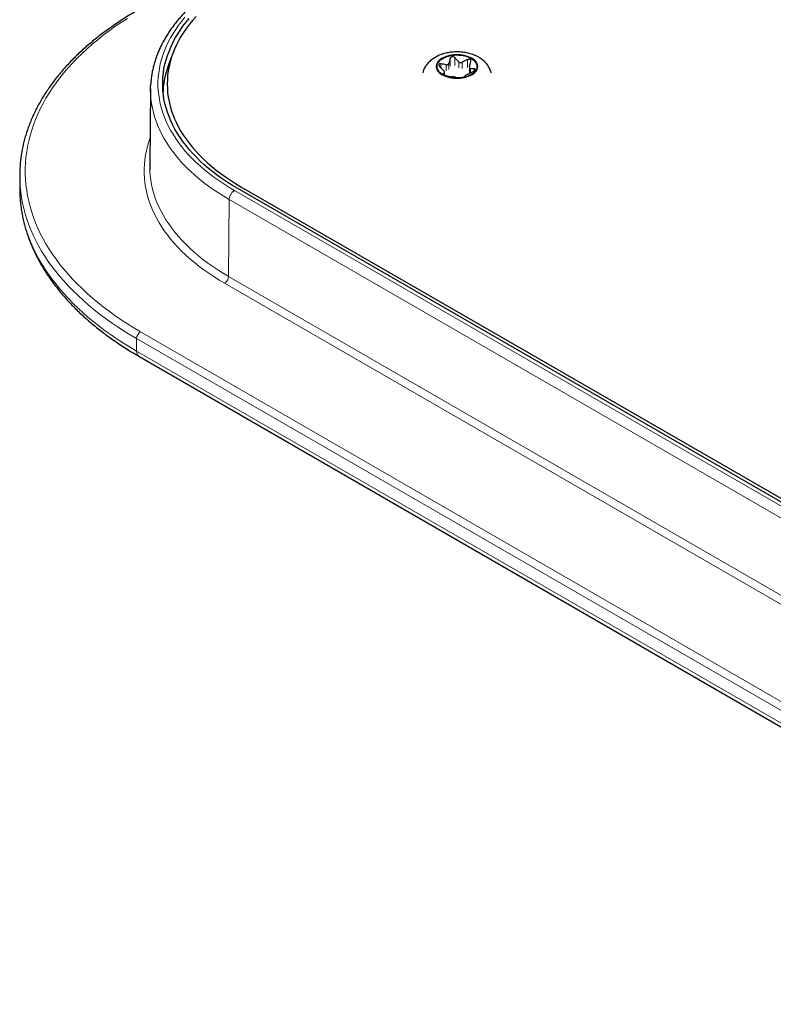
# Model space of a CAD drawing. Header units: millimetres. Extents: x 8 to 2427, y 12 to 2587.
# Tile 137 of 154: x 1884 to 1965, y 1165 to 1271. Entities that reach past the tile are written whole.
import ezdxf

# ---------------------------------------------------------------- set-up
doc = ezdxf.new("R2010")
doc.units = ezdxf.units.MM

msp = doc.modelspace()

# ---------------------------------------------------------------- linework, layer by layer
at = {"color": 252, "linetype": 'Continuous', "lineweight": 0}
for p, q in [((1930.07, 1266.62), (1930.07, 1265.77)), ((1930.57, 1265.84), (1930.57, 1266.7)), ((1931.93, 1266.48), (1931.93, 1265.63)), ((1929.07, 1265.61), (1929.07, 1266.04)), ((1929.63, 1265.93), (1929.63, 1265.28)), ((1929.92, 1265.44), (1929.92, 1266.1)), ((1930.98, 1266.26), (1930.98, 1265.61)), ((1931.37, 1265.55), (1931.37, 1266.2)), ((1932.25, 1265.05), (1932.25, 1265.53)), ((1932.66, 1265.49), (1932.66, 1265.29)), ((1929.3, 1264.93), (1929.3, 1264.97)), ((1929.45, 1265.1), (1929.45, 1264.83)), ((1906.82, 1252.4), (2027.74, 1182.59)), ((1906.19, 1243.13), (1906.26, 1251.42)), ((2027.17, 1181.62), (1906.26, 1251.42)), ((1906.19, 1243.13), (2027.11, 1173.33)), ((2026.69, 1172.6), (1905.77, 1242.4)), ((1896.72, 1237.17), (2017.63, 1167.37)), ((2017.21, 1166.63), (1896.29, 1236.44)), ((1896.29, 1236.44), (1896.29, 1235.08)), ((1896.29, 1235.08), (2017.21, 1165.28))]:
    msp.add_line(p, q, dxfattribs=at)
at = {"color": 7, "linetype": 'Continuous', "lineweight": 30}
for p, q in [((1932.13, 1265.67), (1932.13, 1265.04)), ((1929.46, 1264.82), (1929.46, 1265.13)), ((1897.79, 1263.33), (1897.7, 1255.07)), ((1883.7, 1253.99), (1883.7, 1252.64)), ((1883.7, 1252.64), (1883.7, 1252.28)), ((2028.1, 1182.8), (1907.18, 1252.6)), ((1907.52, 1252.8), (2028.44, 1183)), ((1896.54, 1234.53), (2017.46, 1164.73))]:
    msp.add_line(p, q, dxfattribs=at)
at = {"color": 252, "linetype": 'Continuous', "lineweight": 0, "flags": 128}
for points in [[(1895.3, 1270.93), (1894.62, 1270.49), (1893.96, 1270.04), (1893.32, 1269.58), (1892.7, 1269.11), (1892.1, 1268.63), (1891.51, 1268.14), (1890.95, 1267.65), (1890.41, 1267.14), (1889.89, 1266.63), (1889.39, 1266.12), (1888.92, 1265.59), (1888.46, 1265.06), (1888.03, 1264.53), (1887.62, 1263.98), (1887.24, 1263.44), (1886.87, 1262.88), (1886.53, 1262.32), (1886.22, 1261.76), (1885.92, 1261.19), (1885.65, 1260.62), (1885.41, 1260.05), (1885.19, 1259.47), (1884.99, 1258.89), (1884.82, 1258.31), (1884.67, 1257.72), (1884.55, 1257.14), (1884.45, 1256.55), (1884.37, 1255.96), (1884.32, 1255.37), (1884.3, 1254.78), (1884.3, 1254.18), (1884.32, 1253.59), (1884.37, 1253), (1884.45, 1252.41), (1884.55, 1251.82), (1884.67, 1251.24), (1884.82, 1250.65), (1884.99, 1250.07), (1885.19, 1249.49), (1885.41, 1248.91), (1885.65, 1248.34), (1885.92, 1247.76), (1886.22, 1247.2), (1886.53, 1246.64), (1886.87, 1246.08), (1887.24, 1245.52), (1887.62, 1244.98), (1888.03, 1244.43), (1888.46, 1243.9), (1888.92, 1243.37), (1889.39, 1242.84), (1889.89, 1242.33), (1890.41, 1241.82), (1890.95, 1241.31), (1891.51, 1240.82), (1892.1, 1240.33), (1892.7, 1239.85), (1893.32, 1239.38), (1893.96, 1238.92), (1894.62, 1238.47), (1895.3, 1238.03), (1896, 1237.6), (1896.72, 1237.17)], [(1901.5, 1271.06), (1901.15, 1270.63), (1900.81, 1270.19), (1900.5, 1269.74), (1900.21, 1269.29), (1899.94, 1268.84), (1899.7, 1268.38), (1899.48, 1267.91), (1899.28, 1267.45), (1899.11, 1266.98), (1898.96, 1266.5), (1898.84, 1266.03), (1898.74, 1265.55), (1898.67, 1265.07), (1898.62, 1264.59), (1898.59, 1264.11), (1898.59, 1263.63), (1898.62, 1263.15), (1898.67, 1262.67), (1898.74, 1262.19), (1898.84, 1261.71), (1898.96, 1261.24), (1899.11, 1260.76), (1899.28, 1260.29), (1899.48, 1259.83), (1899.7, 1259.36), (1899.94, 1258.9), (1900.21, 1258.45), (1900.5, 1258), (1900.81, 1257.55), (1901.15, 1257.11), (1901.5, 1256.68), (1901.88, 1256.25), (1902.29, 1255.83), (1902.71, 1255.41), (1903.16, 1255.01), (1903.62, 1254.61), (1904.11, 1254.22), (1904.61, 1253.83), (1905.14, 1253.46), (1905.68, 1253.1), (1906.24, 1252.74), (1906.82, 1252.4)], [(1932.39, 1266.67), (1932.21, 1266.76), (1932.02, 1266.84), (1931.82, 1266.91), (1931.6, 1266.96), (1931.38, 1267), (1931.15, 1267.03), (1930.92, 1267.05), (1930.68, 1267.05), (1930.45, 1267.03), (1930.22, 1267), (1929.99, 1266.96), (1929.78, 1266.91), (1929.57, 1266.84), (1929.38, 1266.76), (1929.21, 1266.67), (1929.05, 1266.57), (1928.91, 1266.46), (1928.79, 1266.34), (1928.7, 1266.21), (1928.62, 1266.08), (1928.58, 1265.95), (1928.55, 1265.82), (1928.55, 1265.68), (1928.58, 1265.54), (1928.62, 1265.41), (1928.7, 1265.28), (1928.79, 1265.16), (1928.91, 1265.04), (1929.05, 1264.93), (1929.21, 1264.83), (1929.38, 1264.74), (1929.57, 1264.66), (1929.78, 1264.59), (1929.99, 1264.54), (1930.22, 1264.49), (1930.45, 1264.46), (1930.68, 1264.45), (1930.92, 1264.45), (1931.15, 1264.46), (1931.38, 1264.49), (1931.6, 1264.54), (1931.82, 1264.59), (1932.02, 1264.66), (1932.21, 1264.74), (1932.39, 1264.83), (1932.55, 1264.93), (1932.69, 1265.04), (1932.8, 1265.16), (1932.9, 1265.28), (1932.97, 1265.41), (1933.02, 1265.54), (1933.05, 1265.68), (1933.05, 1265.82), (1933.02, 1265.95), (1932.97, 1266.08), (1932.9, 1266.21), (1932.8, 1266.34), (1932.69, 1266.46), (1932.55, 1266.57), (1932.39, 1266.67)], [(1906.26, 1251.42), (1905.67, 1251.77), (1905.1, 1252.13), (1904.55, 1252.5), (1904.02, 1252.87), (1903.51, 1253.26), (1903.02, 1253.65), (1902.55, 1254.05), (1902.09, 1254.46), (1901.66, 1254.88), (1901.25, 1255.3), (1900.87, 1255.73), (1900.5, 1256.17), (1900.15, 1256.61), (1899.83, 1257.06), (1899.53, 1257.52), (1899.26, 1257.97), (1899, 1258.44), (1898.78, 1258.9), (1898.57, 1259.37), (1898.39, 1259.85), (1898.23, 1260.32), (1898.1, 1260.8), (1897.99, 1261.29), (1897.9, 1261.77), (1897.84, 1262.25), (1897.8, 1262.74), (1897.79, 1263)], [(1905.77, 1242.4), (1905.18, 1242.75), (1904.61, 1243.11), (1904.06, 1243.48), (1903.52, 1243.85), (1903.01, 1244.24), (1902.51, 1244.64), (1902.03, 1245.04), (1901.57, 1245.45), (1901.14, 1245.87), (1900.72, 1246.29), (1900.33, 1246.72), (1899.95, 1247.16), (1899.6, 1247.61), (1899.27, 1248.05), (1898.97, 1248.51), (1898.68, 1248.97), (1898.42, 1249.43), (1898.18, 1249.9), (1897.97, 1250.37), (1897.78, 1250.85), (1897.61, 1251.33), (1897.47, 1251.81), (1897.35, 1252.29), (1897.25, 1252.77), (1897.18, 1253.26), (1897.13, 1253.75), (1897.11, 1254.24), (1897.11, 1254.72), (1897.13, 1255.21), (1897.18, 1255.7), (1897.25, 1256.18), (1897.35, 1256.67), (1897.47, 1257.15), (1897.61, 1257.63), (1897.73, 1257.99)], [(1897.71, 1254.59), (1897.71, 1254.48), (1897.75, 1253.99), (1897.81, 1253.51), (1897.9, 1253.02), (1898.01, 1252.54), (1898.14, 1252.06), (1898.3, 1251.58), (1898.48, 1251.11), (1898.69, 1250.63), (1898.92, 1250.16), (1899.17, 1249.7), (1899.45, 1249.24), (1899.75, 1248.79), (1900.07, 1248.34), (1900.42, 1247.89), (1900.79, 1247.45), (1901.18, 1247.02), (1901.59, 1246.6), (1902.02, 1246.18), (1902.47, 1245.77), (1902.95, 1245.36), (1903.44, 1244.97), (1903.95, 1244.58), (1904.49, 1244.21), (1905.04, 1243.84), (1905.61, 1243.48), (1906.19, 1243.13)], [(1896.29, 1236.44), (1895.58, 1236.86), (1894.88, 1237.29), (1894.2, 1237.73), (1893.54, 1238.19), (1892.9, 1238.65), (1892.27, 1239.11), (1891.67, 1239.59), (1891.09, 1240.08), (1890.52, 1240.57), (1889.98, 1241.07), (1889.46, 1241.58), (1888.96, 1242.09), (1888.48, 1242.62), (1888.02, 1243.14), (1887.58, 1243.68), (1887.17, 1244.22), (1886.78, 1244.76), (1886.41, 1245.31), (1886.06, 1245.87), (1885.74, 1246.43), (1885.44, 1247), (1885.16, 1247.57), (1884.91, 1248.14), (1884.68, 1248.71), (1884.47, 1249.29), (1884.29, 1249.87), (1884.13, 1250.46), (1884, 1251.04), (1883.89, 1251.63), (1883.81, 1252.22), (1883.75, 1252.81), (1883.71, 1253.28)], [(1883.7, 1252.28), (1883.71, 1252.04), (1883.75, 1251.45), (1883.81, 1250.86), (1883.89, 1250.28), (1884, 1249.69), (1884.13, 1249.1), (1884.29, 1248.52), (1884.47, 1247.94), (1884.68, 1247.36), (1884.91, 1246.78), (1885.16, 1246.21), (1885.44, 1245.64), (1885.74, 1245.08), (1886.06, 1244.52), (1886.41, 1243.96), (1886.78, 1243.41), (1887.17, 1242.86), (1887.58, 1242.32), (1888.02, 1241.79), (1888.48, 1241.26), (1888.96, 1240.74), (1889.46, 1240.22), (1889.98, 1239.72), (1890.52, 1239.21), (1891.09, 1238.72), (1891.67, 1238.24), (1892.27, 1237.76), (1892.9, 1237.29), (1893.54, 1236.83), (1894.2, 1236.38), (1894.88, 1235.94), (1895.58, 1235.51), (1896.29, 1235.08)]]:
    msp.add_lwpolyline(points, dxfattribs=at)
at = {"color": 7, "linetype": 'Continuous', "lineweight": 30, "flags": 128}
for points in [[(1907.18, 1252.6), (1906.61, 1252.94), (1906.06, 1253.29), (1905.52, 1253.65), (1905.01, 1254.02), (1904.51, 1254.39), (1904.04, 1254.77), (1903.58, 1255.17), (1903.14, 1255.56), (1902.73, 1255.97), (1902.33, 1256.39), (1901.96, 1256.81), (1901.61, 1257.23), (1901.28, 1257.66), (1900.97, 1258.1), (1900.68, 1258.54), (1900.42, 1258.99), (1900.18, 1259.44), (1899.97, 1259.9), (1899.78, 1260.36), (1899.61, 1260.82), (1899.46, 1261.28), (1899.34, 1261.75), (1899.24, 1262.22), (1899.17, 1262.69), (1899.12, 1263.16), (1899.1, 1263.63), (1899.1, 1264.11), (1899.12, 1264.58), (1899.17, 1265.05), (1899.24, 1265.52), (1899.34, 1265.99), (1899.46, 1266.46), (1899.61, 1266.92), (1899.78, 1267.38), (1899.97, 1267.84), (1900.18, 1268.3), (1900.42, 1268.75), (1900.68, 1269.2), (1900.97, 1269.64), (1901.28, 1270.08), (1901.61, 1270.51), (1901.96, 1270.93)], [(1902.69, 1271.14), (1902.32, 1270.72), (1901.97, 1270.29), (1901.65, 1269.86), (1901.35, 1269.42), (1901.07, 1268.98), (1900.81, 1268.53), (1900.58, 1268.07), (1900.37, 1267.62), (1900.19, 1267.16), (1900.03, 1266.69), (1899.89, 1266.23), (1899.78, 1265.76), (1899.69, 1265.29), (1899.63, 1264.82), (1899.6, 1264.34), (1899.58, 1263.87), (1899.6, 1263.4), (1899.63, 1262.92), (1899.69, 1262.45), (1899.78, 1261.98), (1899.89, 1261.51), (1900.03, 1261.05), (1900.19, 1260.58), (1900.37, 1260.12), (1900.58, 1259.67), (1900.81, 1259.21), (1901.07, 1258.76), (1901.35, 1258.32), (1901.65, 1257.88), (1901.97, 1257.45), (1902.32, 1257.02), (1902.69, 1256.6), (1903.08, 1256.18), (1903.49, 1255.77), (1903.93, 1255.37), (1904.38, 1254.98), (1904.86, 1254.59), (1905.35, 1254.22), (1905.87, 1253.85), (1906.4, 1253.49), (1906.95, 1253.14), (1907.52, 1252.8)], [(1929.28, 1264.87), (1929.12, 1264.97), (1928.99, 1265.08), (1928.88, 1265.19), (1928.79, 1265.31), (1928.72, 1265.44), (1928.67, 1265.57), (1928.65, 1265.7), (1928.65, 1265.83), (1928.68, 1265.96), (1928.73, 1266.09), (1928.81, 1266.22), (1928.9, 1266.33), (1929.02, 1266.45), (1929.16, 1266.55), (1929.32, 1266.65), (1929.49, 1266.73), (1929.68, 1266.81), (1929.88, 1266.87), (1930.1, 1266.92), (1930.32, 1266.96), (1930.54, 1266.98), (1930.77, 1266.99), (1931, 1266.98), (1931.22, 1266.96), (1931.45, 1266.93), (1931.66, 1266.88), (1931.86, 1266.83), (1932.06, 1266.75), (1932.24, 1266.67), (1932.4, 1266.58), (1932.54, 1266.47), (1932.66, 1266.36), (1932.77, 1266.25), (1932.85, 1266.12), (1932.91, 1265.99), (1932.94, 1265.86), (1932.95, 1265.73), (1932.93, 1265.6), (1932.89, 1265.47), (1932.83, 1265.34), (1932.74, 1265.22), (1932.64, 1265.1), (1932.51, 1264.99), (1932.36, 1264.89), (1932.19, 1264.8), (1932.01, 1264.72), (1931.81, 1264.65), (1931.61, 1264.6), (1931.39, 1264.55), (1931.17, 1264.53), (1930.94, 1264.51), (1930.71, 1264.51), (1930.48, 1264.52), (1930.26, 1264.55), (1930.04, 1264.59), (1929.83, 1264.64), (1929.63, 1264.7), (1929.45, 1264.78), (1929.28, 1264.87)], [(1897.79, 1263), (1897.79, 1263.22), (1897.8, 1263.68)], [(1897.7, 1255.07), (1897.7, 1254.97), (1897.71, 1254.59)]]:
    msp.add_lwpolyline(points, dxfattribs=at)
at = {"color": 7, "linetype": 'Continuous', "lineweight": 30}
for centre, radius, start, end in [((1908.96, 1262.56), 9.84, 155.2221, 177.0796), ((1898.04, 1253.99), 14.34, 177.2427, 182.8203)]:
    msp.add_arc(centre, radius, start, end, dxfattribs=at)
at = {"color": 252, "linetype": 'Continuous', "lineweight": 0}
for centre, radius, start, end in [((1907.49, 1251.36), 1.23, 122.6294, 177.0819), ((1905.27, 1243.18), 0.923, 302.6294, 357.0819), ((1897.21, 1236.4), 0.922, 122.6055, 177.3945), ((1896.89, 1235.02), 0.598, 174.0544, 234.6334)]:
    msp.add_arc(centre, radius, start, end, dxfattribs=at)
at = {"color": 7, "linetype": 'Continuous', "lineweight": 30}
for points, knots in [([(1906.42, 1275.38), (1906.32, 1275.32), (1906.04, 1275.16), (1905.57, 1274.87), (1905.03, 1274.53), (1904.51, 1274.17), (1904.01, 1273.81), (1903.53, 1273.44), (1903.06, 1273.05), (1902.61, 1272.67), (1902.17, 1272.27), (1901.76, 1271.87), (1901.36, 1271.46), (1900.99, 1271.04), (1900.63, 1270.62), (1900.3, 1270.19), (1899.98, 1269.76), (1899.69, 1269.32), (1899.41, 1268.88), (1899.16, 1268.43), (1898.92, 1267.98), (1898.71, 1267.52), (1898.52, 1267.06), (1898.36, 1266.6), (1898.21, 1266.14), (1898.08, 1265.67), (1897.98, 1265.2), (1897.9, 1264.74), (1897.84, 1264.27), (1897.81, 1263.92), (1897.8, 1263.73), (1897.8, 1263.7)], [0, 0, 0, 0, 0.019208, 0.055614, 0.092025, 0.128437, 0.164848, 0.201255, 0.237655, 0.274045, 0.310421, 0.346778, 0.383112, 0.419418, 0.45569, 0.491922, 0.528108, 0.564243, 0.60032, 0.636335, 0.672284, 0.708162, 0.743969, 0.779702, 0.815364, 0.850958, 0.886488, 0.921962, 0.957387, 0.992774, 1, 1, 1, 1]), ([(1896.42, 1271.82), (1896.3, 1271.75), (1895.95, 1271.54), (1895.38, 1271.2), (1894.72, 1270.79), (1894.08, 1270.36), (1893.46, 1269.93), (1892.85, 1269.49), (1892.26, 1269.04), (1891.69, 1268.58), (1891.14, 1268.12), (1890.6, 1267.65), (1890.08, 1267.17), (1889.58, 1266.69), (1889.1, 1266.19), (1888.64, 1265.7), (1888.2, 1265.19), (1887.77, 1264.68), (1887.37, 1264.17), (1886.99, 1263.64), (1886.63, 1263.12), (1886.28, 1262.59), (1885.96, 1262.05), (1885.66, 1261.51), (1885.38, 1260.97), (1885.12, 1260.42), (1884.89, 1259.87), (1884.67, 1259.32), (1884.47, 1258.77), (1884.3, 1258.21), (1884.15, 1257.65), (1884.02, 1257.09), (1883.91, 1256.52), (1883.83, 1255.96), (1883.76, 1255.4), (1883.73, 1254.98), (1883.72, 1254.74), (1883.72, 1254.7)], [0, 0, 0, 0, 0.015685, 0.045451, 0.075218, 0.104987, 0.134756, 0.164524, 0.19429, 0.224055, 0.253817, 0.283575, 0.313327, 0.343073, 0.372812, 0.402541, 0.43226, 0.461967, 0.491659, 0.521336, 0.550995, 0.580636, 0.610255, 0.639852, 0.669426, 0.698975, 0.728499, 0.757997, 0.787469, 0.816916, 0.846338, 0.875737, 0.905115, 0.934474, 0.963818, 0.993148, 1, 1, 1, 1]), ([(1934.48, 1265.08), (1934.47, 1265.12), (1934.44, 1265.22), (1934.38, 1265.4), (1934.28, 1265.6), (1934.17, 1265.79), (1934.04, 1265.98), (1933.89, 1266.15), (1933.72, 1266.32), (1933.54, 1266.48), (1933.34, 1266.62), (1933.16, 1266.73), (1932.97, 1266.84), (1932.75, 1266.94), (1932.5, 1267.04), (1932.23, 1267.12), (1931.96, 1267.2), (1931.68, 1267.25), (1931.4, 1267.29), (1931.12, 1267.32), (1930.83, 1267.32), (1930.54, 1267.32), (1930.26, 1267.3), (1929.97, 1267.26), (1929.69, 1267.21), (1929.42, 1267.14), (1929.15, 1267.06), (1928.88, 1266.96), (1928.63, 1266.84), (1928.39, 1266.7), (1928.16, 1266.55), (1927.95, 1266.39), (1927.77, 1266.22), (1927.62, 1266.05), (1927.48, 1265.87), (1927.35, 1265.67), (1927.24, 1265.45), (1927.16, 1265.25), (1927.13, 1265.13), (1927.12, 1265.08)], [0, 0, 0, 0, 0.013261, 0.037864, 0.062633, 0.08768, 0.113116, 0.139051, 0.165574, 0.192745, 0.220573, 0.24553, 0.263159, 0.29241, 0.321723, 0.351087, 0.380394, 0.409601, 0.438703, 0.467723, 0.496701, 0.525687, 0.554726, 0.583865, 0.613158, 0.642659, 0.672405, 0.702414, 0.732666, 0.763075, 0.793437, 0.823531, 0.850118, 0.876092, 0.901478, 0.929089, 0.95606, 0.982397, 1, 1, 1, 1]), ([(1930.07, 1266.62), (1930.04, 1266.53), (1929.99, 1266.35), (1929.94, 1266.18), (1929.92, 1266.1)], [0, 0, 0, 0, 0.499604, 1, 1, 1, 1]), ([(1930.57, 1266.7), (1930.54, 1266.72), (1930.49, 1266.77), (1930.39, 1266.8), (1930.29, 1266.81), (1930.2, 1266.78), (1930.13, 1266.73), (1930.09, 1266.68), (1930.07, 1266.63), (1930.07, 1266.62)], [0, 0, 0, 0, 0.165353, 0.33162, 0.484162, 0.625774, 0.765975, 0.913088, 1, 1, 1, 1]), ([(1930.98, 1266.26), (1930.95, 1266.29), (1930.81, 1266.43), (1930.67, 1266.58), (1930.57, 1266.7)], [0, 0, 0, 0, 0.238341, 1, 1, 1, 1]), ([(1931.93, 1266.48), (1931.84, 1266.44), (1931.65, 1266.34), (1931.46, 1266.25), (1931.37, 1266.2)], [0, 0, 0, 0, 0.499604, 1, 1, 1, 1]), ([(1932.3, 1266.27), (1932.3, 1266.3), (1932.31, 1266.36), (1932.29, 1266.44), (1932.23, 1266.5), (1932.16, 1266.53), (1932.07, 1266.53), (1931.99, 1266.51), (1931.95, 1266.49), (1931.93, 1266.48)], [0, 0, 0, 0, 0.165307, 0.33158, 0.484126, 0.62574, 0.76594, 0.91305, 1, 1, 1, 1]), ([(1929.07, 1266.04), (1929.04, 1266.05), (1928.98, 1266.06), (1928.9, 1266.04), (1928.86, 1265.99), (1928.84, 1265.93), (1928.86, 1265.86), (1928.89, 1265.8), (1928.92, 1265.77), (1928.93, 1265.75)], [0, 0, 0, 0, 0.165307, 0.33158, 0.484126, 0.62574, 0.765939, 0.91305, 1, 1, 1, 1]), ([(1928.93, 1265.75), (1929.04, 1265.64), (1929.17, 1265.49), (1929.31, 1265.35), (1929.35, 1265.32)], [0, 0, 0, 0, 0.761658, 1, 1, 1, 1]), ([(1929.63, 1265.93), (1929.54, 1265.95), (1929.35, 1265.98), (1929.16, 1266.02), (1929.07, 1266.04)], [0, 0, 0, 0, 0.499473, 1, 1, 1, 1]), ([(1929.45, 1265.1), (1929.46, 1265.11), (1929.47, 1265.13), (1929.46, 1265.16), (1929.44, 1265.2), (1929.41, 1265.26), (1929.36, 1265.3), (1929.35, 1265.32)], [0, 0, 0, 0, 0.2735126, 0.4094043, 0.5498189, 0.8064438, 1, 1, 1, 1]), ([(1929.63, 1265.93), (1929.67, 1265.93), (1929.74, 1265.93), (1929.83, 1265.96), (1929.89, 1266.03), (1929.91, 1266.08), (1929.92, 1266.1)], [0, 0, 0, 0, 0.273824, 0.549306, 0.806223, 1, 1, 1, 1]), ([(1930.98, 1266.26), (1931.01, 1266.24), (1931.05, 1266.2), (1931.12, 1266.18), (1931.2, 1266.16), (1931.28, 1266.17), (1931.34, 1266.19), (1931.37, 1266.2)], [0, 0, 0, 0, 0.273579, 0.409467, 0.549876, 0.806498, 1, 1, 1, 1]), ([(1932.15, 1265.75), (1932.14, 1265.72), (1932.13, 1265.67), (1932.14, 1265.62), (1932.15, 1265.58), (1932.19, 1265.54), (1932.23, 1265.53), (1932.25, 1265.53)], [0, 0, 0, 0, 0.273513, 0.409404, 0.549819, 0.806444, 1, 1, 1, 1]), ([(1932.15, 1265.75), (1932.17, 1265.84), (1932.22, 1266.01), (1932.27, 1266.18), (1932.3, 1266.27)], [0, 0, 0, 0, 0.499473, 1, 1, 1, 1]), ([(1932.66, 1265.49), (1932.62, 1265.49), (1932.48, 1265.5), (1932.34, 1265.52), (1932.25, 1265.53)], [0, 0, 0, 0, 0.338795, 1, 1, 1, 1]), ([(1932.53, 1265.2), (1932.56, 1265.21), (1932.62, 1265.25), (1932.7, 1265.32), (1932.74, 1265.38), (1932.75, 1265.43), (1932.74, 1265.46), (1932.7, 1265.48), (1932.67, 1265.49), (1932.66, 1265.49)], [0, 0, 0, 0, 0.165307, 0.33158, 0.484126, 0.62574, 0.765939, 0.91305, 1, 1, 1, 1]), ([(1929.3, 1264.97), (1929.29, 1264.96), (1929.28, 1264.94), (1929.31, 1264.91), (1929.36, 1264.87), (1929.44, 1264.83), (1929.53, 1264.79), (1929.6, 1264.77), (1929.65, 1264.76), (1929.67, 1264.75)], [0, 0, 0, 0, 0.165307, 0.3315802, 0.484126, 0.62574, 0.7659396, 0.9130501, 1, 1, 1, 1]), ([(1929.45, 1265.1), (1929.43, 1265.07), (1929.37, 1265.02), (1929.32, 1264.98), (1929.3, 1264.97)], [0, 0, 0, 0, 0.499473, 1, 1, 1, 1]), ([(1929.67, 1264.75), (1929.76, 1264.73), (1929.94, 1264.69), (1930.13, 1264.66), (1930.23, 1264.65)], [0, 0, 0, 0, 0.499604, 1, 1, 1, 1]), ([(1930.62, 1264.59), (1930.59, 1264.59), (1930.55, 1264.6), (1930.47, 1264.61), (1930.4, 1264.62), (1930.32, 1264.63), (1930.26, 1264.64), (1930.23, 1264.65)], [0, 0, 0, 0, 0.273579, 0.409467, 0.549876, 0.806498, 1, 1, 1, 1]), ([(1930.62, 1264.59), (1930.71, 1264.57), (1930.85, 1264.55), (1930.98, 1264.55), (1931.03, 1264.54)], [0, 0, 0, 0, 0.661205, 1, 1, 1, 1]), ([(1931.03, 1264.54), (1931.05, 1264.54), (1931.11, 1264.54), (1931.21, 1264.55), (1931.31, 1264.56), (1931.4, 1264.57), (1931.47, 1264.59), (1931.51, 1264.61), (1931.53, 1264.62), (1931.53, 1264.62)], [0, 0, 0, 0, 0.165353, 0.33162, 0.484162, 0.625774, 0.765975, 0.913088, 1, 1, 1, 1]), ([(1931.53, 1264.62), (1931.56, 1264.64), (1931.6, 1264.68), (1931.66, 1264.73), (1931.68, 1264.75)], [0, 0, 0, 0, 0.499604, 1, 1, 1, 1]), ([(1931.96, 1264.91), (1931.93, 1264.9), (1931.86, 1264.86), (1931.77, 1264.81), (1931.71, 1264.78), (1931.69, 1264.76), (1931.68, 1264.75)], [0, 0, 0, 0, 0.273824, 0.549306, 0.806223, 1, 1, 1, 1]), ([(1931.96, 1264.91), (1932.06, 1264.96), (1932.25, 1265.05), (1932.43, 1265.15), (1932.53, 1265.2)], [0, 0, 0, 0, 0.499473, 1, 1, 1, 1]), ([(1883.7, 1252.27), (1883.71, 1252.11), (1883.72, 1251.77), (1883.76, 1251.24), (1883.82, 1250.66), (1883.91, 1250.09), (1884.01, 1249.52), (1884.14, 1248.96), (1884.29, 1248.39), (1884.47, 1247.83), (1884.66, 1247.26), (1884.87, 1246.71), (1885.11, 1246.15), (1885.37, 1245.6), (1885.64, 1245.05), (1885.94, 1244.5), (1886.26, 1243.96), (1886.61, 1243.42), (1886.97, 1242.89), (1887.35, 1242.36), (1887.75, 1241.84), (1888.17, 1241.32), (1888.62, 1240.81), (1889.08, 1240.3), (1889.56, 1239.81), (1890.06, 1239.31), (1890.58, 1238.83), (1891.12, 1238.35), (1891.67, 1237.88), (1892.25, 1237.42), (1892.84, 1236.97), (1893.44, 1236.52), (1894.07, 1236.08), (1894.71, 1235.65), (1895.37, 1235.23), (1895.98, 1234.86), (1896.37, 1234.63), (1896.54, 1234.53)], [0, 0, 0, 0, 0.022664, 0.051135, 0.079614, 0.108107, 0.13662, 0.165161, 0.193733, 0.222342, 0.250991, 0.279684, 0.308421, 0.337206, 0.366038, 0.394916, 0.423841, 0.45281, 0.481823, 0.510875, 0.539965, 0.56909, 0.598246, 0.627431, 0.656641, 0.685873, 0.715124, 0.744392, 0.773674, 0.802968, 0.83227, 0.86158, 0.890895, 0.920214, 0.949535, 0.978857, 1, 1, 1, 1])]:
    msp.add_open_spline(points, degree=3, knots=knots, dxfattribs=at)

doc.saveas('drawing.dxf')
